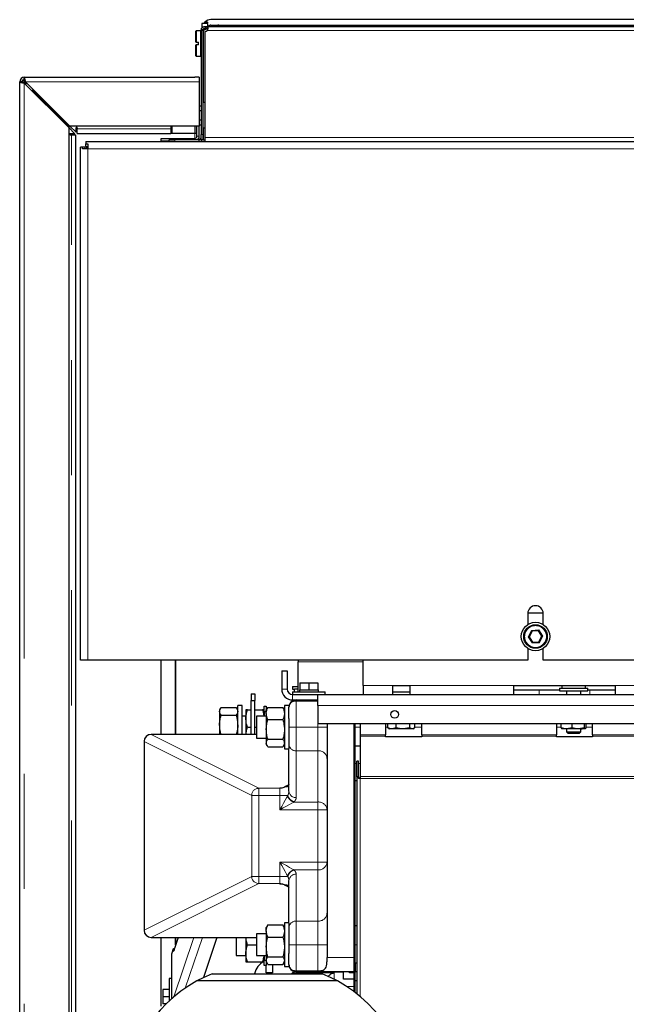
# Model space of a CAD drawing. Header units: millimetres. Extents: x 37 to 252, y 66 to 151.
# Tile 29 of 68: x 102 to 109, y 87 to 97. Entities that reach past the tile are written whole.
import ezdxf

# ---------------------------------------------------------------- set-up
doc = ezdxf.new("R2010")
doc.units = ezdxf.units.MM
doc.linetypes.add('PHANTOM', pattern=[12.7, 6.35, -1.27, 1.27, -1.27, 1.27, -1.27])

msp = doc.modelspace()

# ---------------------------------------------------------------- linework, layer by layer
at = {"color": 7, "linetype": 'Continuous', "lineweight": 25}
for p, q in [((104.003, 97.438), (104.016, 97.453)), ((104.016, 97.444), (104.016, 97.453)), ((104.044, 97.453), (104.016, 97.453)), ((104.044, 97.453), (104.044, 97.444)), ((114.044, 97.479), (104.084, 97.479)), ((103.919, 97.355), (103.915, 97.351)), ((103.915, 97.23), (103.915, 97.351)), ((103.971, 97.355), (103.919, 97.355)), ((103.919, 97.355), (103.919, 97.23)), ((103.974, 97.352), (103.971, 97.355)), ((103.971, 97.075), (103.971, 97.355)), ((103.974, 97.359), (103.974, 96.213)), ((103.995, 97.368), (103.977, 97.375)), ((104.044, 97.438), (103.984, 97.438)), ((103.984, 97.438), (103.984, 97.389)), ((104.032, 97.384), (103.994, 97.364)), ((104.001, 97.361), (103.994, 97.361)), ((103.994, 97.359), (103.994, 96.213)), ((104.045, 97.383), (104.001, 97.361)), ((104.016, 97.444), (104.012, 97.438)), ((104.044, 97.444), (104.016, 97.444)), ((104.019, 97.404), (104.041, 97.404)), ((104.019, 97.384), (104.041, 97.384)), ((104.019, 96.178), (104.019, 97.348)), ((104.041, 97.404), (114.086, 97.404)), ((104.041, 97.384), (104.041, 97.404)), ((104.044, 97.438), (104.044, 97.444)), ((104.044, 97.438), (104.044, 97.411)), ((104.055, 97.404), (104.055, 97.404)), ((104.075, 97.404), (104.055, 97.404)), ((104.075, 97.404), (104.075, 97.404)), ((104.084, 97.419), (114.044, 97.419)), ((103.919, 97.23), (103.915, 97.23)), ((103.919, 97.23), (103.945, 97.23)), ((103.945, 97.2), (103.945, 97.23)), ((103.915, 97.079), (103.915, 97.2)), ((103.915, 97.2), (103.919, 97.2)), ((103.945, 97.2), (103.919, 97.2)), ((103.919, 97.2), (103.919, 97.075)), ((103.915, 97.079), (103.919, 97.075)), ((103.919, 97.075), (103.971, 97.075)), ((103.971, 97.075), (103.974, 97.078)), ((102.024, 96.818), (102.024, 96.843)), ((102.024, 96.843), (103.904, 96.843)), ((102.024, 96.811), (102.027, 96.811)), ((103.954, 96.843), (103.904, 96.843)), ((103.954, 96.843), (103.954, 96.793)), ((101.974, 69.593), (101.974, 96.793)), ((101.999, 96.793), (101.974, 96.793)), ((102.024, 96.786), (102.042, 96.768)), ((102.024, 96.779), (102.514, 96.289)), ((102.049, 96.775), (102.031, 96.793)), ((102.528, 96.303), (102.038, 96.793)), ((102.113, 96.697), (102.514, 96.296)), ((102.521, 96.303), (102.12, 96.704)), ((103.954, 96.793), (103.954, 96.303)), ((103.954, 96.528), (103.974, 96.528)), ((103.954, 96.476), (103.974, 96.476)), ((104.019, 96.564), (103.994, 96.564)), ((103.954, 96.372), (103.974, 96.372)), ((102.514, 96.296), (102.514, 96.289)), ((102.514, 96.289), (102.514, 69.593)), ((102.514, 96.289), (102.581, 96.221)), ((102.528, 96.303), (102.521, 96.303)), ((103.954, 96.303), (102.528, 96.303)), ((102.528, 96.303), (102.595, 96.236)), ((102.595, 96.236), (102.595, 96.286)), ((102.608, 96.286), (102.608, 96.273)), ((102.608, 96.223), (102.608, 96.273)), ((103.641, 96.303), (103.641, 96.223)), ((103.919, 96.303), (103.919, 96.223)), ((103.929, 96.193), (103.929, 96.303)), ((103.954, 96.32), (103.974, 96.32)), ((103.954, 96.193), (103.954, 96.303)), ((103.994, 96.284), (104.019, 96.284)), ((102.581, 96.221), (102.531, 96.221)), ((102.531, 96.209), (102.544, 96.209)), ((102.544, 96.209), (102.594, 96.209)), ((102.594, 69.961), (102.594, 96.209)), ((102.608, 96.223), (103.641, 96.223)), ((103.534, 96.143), (103.534, 96.168)), ((103.534, 96.168), (103.904, 96.168)), ((103.534, 96.143), (103.624, 96.143)), ((103.624, 96.133), (103.624, 96.153)), ((103.624, 96.153), (103.684, 96.153)), ((103.655, 96.223), (103.641, 96.223)), ((103.905, 96.223), (103.655, 96.223)), ((103.949, 96.153), (103.684, 96.153)), ((103.919, 96.223), (103.905, 96.223)), ((103.929, 96.223), (103.919, 96.223)), ((103.954, 96.157), (103.939, 96.157)), ((103.954, 96.157), (103.954, 96.193)), ((103.954, 96.157), (103.954, 96.154)), ((103.974, 96.153), (103.974, 96.213)), ((103.994, 96.153), (103.974, 96.153)), ((103.994, 96.213), (103.994, 96.153)), ((103.994, 96.153), (104.001, 96.153)), ((104.001, 96.153), (104.019, 96.153)), ((104.019, 96.133), (104.019, 96.178)), ((102.644, 90.413), (102.644, 96.073)), ((102.667, 96.073), (102.644, 96.073)), ((102.667, 96.053), (102.667, 96.073)), ((102.695, 96.073), (102.667, 96.073)), ((102.724, 96.053), (102.667, 96.053)), ((102.695, 96.053), (102.695, 96.073)), ((102.704, 96.133), (102.704, 96.11)), ((102.704, 96.133), (114.179, 96.133)), ((102.704, 96.11), (102.724, 96.11)), ((102.704, 96.081), (102.704, 96.11)), ((102.704, 96.081), (102.724, 96.081)), ((102.714, 96.053), (102.714, 96.081)), ((102.724, 96.11), (102.724, 96.053)), ((103.534, 96.136), (103.624, 96.136)), ((103.534, 96.133), (103.534, 96.136)), ((104.019, 96.133), (114.109, 96.133)), ((104.03, 96.133), (104.031, 96.133)), ((104.084, 96.133), (104.084, 96.133)), ((107.579, 90.933), (107.749, 90.933)), ((107.579, 90.928), (107.579, 90.805)), ((107.749, 90.805), (107.749, 90.928)), ((107.627, 90.732), (107.594, 90.67)), ((107.696, 90.734), (107.627, 90.732)), ((107.733, 90.676), (107.696, 90.734)), ((107.594, 90.67), (107.631, 90.612)), ((107.631, 90.612), (107.701, 90.614)), ((107.701, 90.614), (107.733, 90.676)), ((107.733, 90.676), (107.744, 90.676)), ((107.579, 90.541), (107.579, 90.413)), ((107.749, 90.413), (107.749, 90.541)), ((102.724, 90.413), (102.644, 90.413)), ((107.579, 90.413), (102.724, 90.413)), ((103.534, 89.593), (103.534, 90.413)), ((103.691, 90.413), (103.691, 89.593)), ((103.694, 89.593), (103.694, 90.413)), ((105.044, 90.413), (105.044, 90.393)), ((105.044, 90.063), (105.044, 90.393)), ((105.764, 90.133), (105.764, 90.413)), ((115.579, 90.413), (107.749, 90.413)), ((104.864, 90.293), (104.924, 90.293)), ((104.864, 90.293), (104.864, 90.093)), ((104.924, 90.293), (104.924, 90.093)), ((104.984, 90.123), (104.984, 90.093)), ((104.984, 90.123), (105.044, 90.123)), ((104.984, 90.093), (105.004, 90.093)), ((104.984, 90.063), (104.984, 90.033)), ((104.984, 90.063), (105.344, 90.063)), ((105.044, 90.093), (105.004, 90.093)), ((105.004, 90.063), (105.004, 90.093)), ((105.059, 90.083), (105.059, 90.063)), ((105.059, 90.083), (105.064, 90.083)), ((105.064, 90.163), (105.064, 90.083)), ((105.064, 90.163), (105.164, 90.163)), ((105.064, 90.083), (105.086, 90.083)), ((105.086, 90.083), (105.141, 90.083)), ((105.141, 90.083), (105.164, 90.083)), ((105.164, 90.163), (105.164, 90.083)), ((105.164, 90.163), (105.264, 90.163)), ((105.164, 90.083), (105.186, 90.083)), ((105.186, 90.083), (105.241, 90.083)), ((105.241, 90.083), (105.264, 90.083)), ((105.264, 90.163), (105.264, 90.083)), ((105.264, 90.083), (105.269, 90.083)), ((105.269, 90.063), (105.269, 90.083)), ((105.344, 90.033), (105.344, 90.063)), ((105.764, 90.133), (105.764, 90.033)), ((106.089, 90.033), (106.089, 90.133)), ((106.089, 90.133), (106.279, 90.133)), ((106.089, 90.063), (106.21, 90.063)), ((106.21, 90.063), (106.279, 90.063)), ((106.279, 90.133), (106.279, 90.033)), ((107.424, 90.133), (108.544, 90.133)), ((107.424, 90.033), (107.424, 90.133)), ((107.424, 90.083), (107.704, 90.083)), ((107.704, 90.083), (107.927, 90.083)), ((107.927, 90.103), (107.927, 90.073)), ((107.927, 90.103), (108.177, 90.103)), ((107.927, 90.073), (108.177, 90.073)), ((107.954, 90.133), (107.954, 90.103)), ((108.004, 90.073), (108.004, 90.033)), ((108.164, 90.033), (108.164, 90.073)), ((108.177, 90.103), (108.241, 90.103)), ((108.177, 90.073), (108.241, 90.073)), ((108.214, 90.103), (108.214, 90.133)), ((108.241, 90.073), (108.241, 90.103)), ((108.241, 90.083), (108.264, 90.083)), ((108.264, 90.083), (108.544, 90.083)), ((108.544, 90.133), (108.544, 90.033)), ((104.527, 90.042), (104.567, 90.042)), ((104.527, 90.042), (104.527, 89.967)), ((104.527, 89.967), (104.567, 89.967)), ((104.527, 89.593), (104.527, 89.967)), ((104.567, 90.042), (104.567, 89.967)), ((104.567, 89.593), (104.567, 89.967)), ((104.984, 90.033), (105.264, 90.033)), ((104.984, 89.973), (105.264, 89.973)), ((105.264, 89.961), (105.024, 89.961)), ((105.264, 89.913), (105.264, 90.033)), ((105.264, 90.033), (125.649, 90.033)), ((104.189, 89.88), (104.179, 89.863)), ((104.179, 89.863), (104.179, 89.847)), ((104.179, 89.847), (104.179, 89.695)), ((104.196, 89.891), (104.362, 89.891)), ((104.379, 89.863), (104.369, 89.88)), ((104.429, 89.913), (104.379, 89.913)), ((104.379, 89.593), (104.379, 89.913)), ((104.429, 89.593), (104.429, 89.913)), ((104.469, 89.863), (104.469, 89.768)), ((104.486, 89.863), (104.527, 89.863)), ((104.567, 89.863), (104.652, 89.863)), ((104.669, 89.903), (104.694, 89.903)), ((104.669, 89.843), (104.669, 89.903)), ((104.669, 89.843), (104.669, 89.793)), ((104.694, 89.843), (104.669, 89.843)), ((104.694, 89.903), (104.694, 89.863)), ((104.703, 89.879), (104.694, 89.863)), ((104.694, 89.824), (104.694, 89.863)), ((104.711, 89.891), (104.877, 89.891)), ((104.894, 89.863), (104.885, 89.879)), ((104.944, 89.913), (104.894, 89.913)), ((104.894, 89.913), (104.894, 89.451)), ((104.944, 89.913), (104.944, 89.893)), ((104.944, 89.769), (104.944, 89.893)), ((105.264, 89.913), (105.264, 89.713)), ((104.196, 89.804), (104.362, 89.804)), ((104.469, 89.793), (104.429, 89.793)), ((104.469, 89.768), (104.469, 89.593)), ((104.694, 89.793), (104.586, 89.793)), ((104.586, 89.793), (104.586, 89.558)), ((104.694, 89.824), (104.694, 89.648)), ((104.711, 89.757), (104.877, 89.757)), ((104.944, 89.769), (104.944, 89.451)), ((104.179, 89.695), (104.179, 89.593)), ((104.486, 89.673), (104.527, 89.673)), ((104.567, 89.673), (104.586, 89.673)), ((104.694, 89.648), (104.694, 89.497)), ((105.264, 89.713), (125.271, 89.713)), ((105.364, 89.713), (105.364, 89.673)), ((105.364, 89.673), (105.364, 87.273)), ((105.664, 86.973), (105.664, 89.713)), ((105.674, 86.973), (105.674, 89.713)), ((105.73, 89.713), (105.73, 89.588)), ((106.01, 89.713), (106.01, 89.588)), ((106.035, 89.666), (106.035, 89.713)), ((106.035, 89.666), (106.044, 89.662)), ((106.044, 89.66), (106.054, 89.655)), ((106.082, 89.655), (106.054, 89.655)), ((106.128, 89.666), (106.082, 89.655)), ((106.203, 89.655), (106.082, 89.655)), ((106.128, 89.666), (106.128, 89.713)), ((106.277, 89.666), (106.203, 89.655)), ((106.305, 89.655), (106.203, 89.655)), ((106.277, 89.666), (106.277, 89.713)), ((106.314, 89.655), (106.305, 89.655)), ((106.314, 89.655), (106.324, 89.66)), ((106.332, 89.666), (106.332, 89.713)), ((106.41, 89.588), (106.41, 89.713)), ((107.894, 89.713), (107.894, 89.588)), ((107.947, 89.666), (107.947, 89.713)), ((107.953, 89.655), (107.954, 89.655)), ((108.008, 89.655), (107.954, 89.655)), ((108.004, 89.655), (108.004, 89.623)), ((108.068, 89.666), (108.008, 89.655)), ((108.137, 89.655), (108.008, 89.655)), ((108.068, 89.666), (108.068, 89.713)), ((108.205, 89.666), (108.137, 89.655)), ((108.213, 89.655), (108.137, 89.655)), ((108.164, 89.623), (108.164, 89.655)), ((108.205, 89.666), (108.205, 89.713)), ((108.214, 89.655), (108.214, 89.655)), ((108.221, 89.666), (108.221, 89.713)), ((108.294, 89.588), (108.294, 89.713)), ((104.586, 89.593), (103.425, 89.593)), ((104.586, 89.558), (104.586, 89.553)), ((104.586, 89.553), (104.694, 89.553)), ((104.711, 89.539), (104.877, 89.539)), ((105.73, 89.588), (105.73, 89.574)), ((105.73, 89.574), (105.73, 89.13)), ((106.01, 89.574), (106.01, 89.588)), ((106.01, 89.568), (106.01, 89.574)), ((106.41, 89.568), (106.01, 89.568)), ((106.41, 89.588), (106.41, 89.574)), ((106.41, 89.574), (106.41, 89.568)), ((107.894, 89.574), (107.894, 89.588)), ((107.894, 89.568), (107.894, 89.574)), ((108.294, 89.568), (107.894, 89.568)), ((108.004, 89.623), (108.024, 89.603)), ((108.004, 89.623), (108.164, 89.623)), ((108.144, 89.603), (108.024, 89.603)), ((108.144, 89.603), (108.164, 89.623)), ((108.294, 89.588), (108.294, 89.574)), ((108.294, 89.574), (108.294, 89.568)), ((103.345, 89.513), (103.345, 87.433)), ((104.694, 89.497), (104.694, 89.483)), ((104.694, 89.483), (104.703, 89.467)), ((104.711, 89.456), (104.877, 89.456)), ((104.885, 89.467), (104.894, 89.483)), ((104.894, 89.451), (104.894, 89.433)), ((104.894, 89.433), (104.944, 89.433)), ((104.944, 89.451), (104.944, 89.435)), ((104.944, 88.965), (104.944, 89.435)), ((105.674, 89.467), (105.73, 89.467)), ((105.71, 89.296), (105.694, 89.296)), ((105.694, 89.125), (105.694, 89.296)), ((105.71, 89.125), (105.71, 89.296)), ((105.674, 89.083), (105.694, 89.083)), ((105.71, 89.125), (105.694, 89.125)), ((105.694, 89.125), (105.694, 86.73)), ((105.73, 89.13), (105.73, 89.105)), ((104.944, 87.512), (104.944, 87.981)), ((104.703, 87.479), (104.694, 87.463)), ((104.694, 87.424), (104.694, 87.463)), ((104.711, 87.491), (104.877, 87.491)), ((104.894, 87.463), (104.885, 87.479)), ((104.944, 87.513), (104.894, 87.513)), ((104.894, 87.513), (104.894, 87.051)), ((104.944, 87.512), (104.944, 87.177)), ((105.674, 87.483), (105.694, 87.483)), ((103.425, 87.353), (104.586, 87.353)), ((103.534, 86.593), (103.534, 87.353)), ((103.721, 87.353), (103.68, 87.232)), ((103.691, 87.353), (103.691, 87.262)), ((103.694, 87.271), (103.694, 87.353)), ((104.15, 87.353), (104, 86.91)), ((104.361, 87.353), (104.361, 87.153)), ((104.469, 87.353), (104.469, 87.178)), ((104.694, 87.393), (104.586, 87.393)), ((104.586, 87.393), (104.586, 87.29)), ((104.694, 87.424), (104.694, 87.248)), ((104.711, 87.357), (104.877, 87.357)), ((104.486, 87.273), (104.586, 87.273)), ((104.586, 87.29), (104.586, 87.153)), ((104.694, 87.248), (104.694, 87.097)), ((105.364, 87.273), (105.364, 87.133)), ((103.651, 87.173), (103.671, 87.232)), ((103.651, 86.678), (103.651, 87.171)), ((103.671, 87.232), (103.68, 87.232)), ((104.361, 87.153), (104.469, 87.153)), ((104.469, 87.178), (104.469, 87.083)), ((104.586, 87.153), (104.694, 87.153)), ((104.669, 87.153), (104.669, 87.103)), ((104.711, 87.139), (104.877, 87.139)), ((104.944, 87.053), (104.944, 87.177)), ((104.486, 87.083), (104.652, 87.083)), ((104.669, 87.103), (104.694, 87.103)), ((104.669, 87.043), (104.669, 87.103)), ((104.694, 87.043), (104.669, 87.043)), ((104.691, 86.962), (104.691, 87.043)), ((104.694, 87.097), (104.694, 87.083)), ((104.694, 87.083), (104.703, 87.067)), ((104.694, 87.083), (104.694, 87.043)), ((104.694, 87.072), (104.7, 87.072)), ((104.711, 87.056), (104.877, 87.056)), ((104.761, 87.056), (104.761, 86.962)), ((104.885, 87.067), (104.894, 87.083)), ((104.894, 87.051), (104.894, 87.033)), ((104.894, 87.033), (104.944, 87.033)), ((104.944, 87.053), (104.944, 87.051)), ((104.944, 87.051), (104.944, 87.033)), ((105.674, 87.073), (105.694, 87.073)), ((105.674, 87.073), (105.674, 86.973)), ((104.096, 86.953), (105.312, 86.953)), ((104.761, 86.962), (104.691, 86.962)), ((105.024, 86.985), (105.264, 86.985)), ((105.024, 86.973), (105.544, 86.973)), ((105.664, 86.973), (105.024, 86.973)), ((105.444, 86.961), (105.024, 86.961)), ((105.544, 86.893), (105.544, 86.973)), ((105.611, 86.962), (105.611, 86.973)), ((105.664, 86.962), (105.611, 86.962)), ((105.664, 86.973), (105.674, 86.973)), ((105.664, 86.753), (105.664, 86.973)), ((105.694, 86.973), (105.674, 86.973)), ((105.674, 86.873), (105.674, 86.973)), ((105.674, 86.745), (105.674, 86.973)), ((103.651, 86.899), (103.621, 86.899)), ((103.621, 86.899), (103.621, 86.649)), ((105.478, 86.873), (103.929, 86.873)), ((105.664, 86.893), (105.544, 86.893)), ((105.694, 86.873), (105.674, 86.873)), ((103.551, 86.779), (103.551, 86.699)), ((103.621, 86.779), (103.551, 86.779)), ((103.621, 86.699), (103.551, 86.699)), ((103.551, 86.699), (103.551, 86.619)), ((103.587, 86.619), (103.551, 86.619))]:
    msp.add_line(p, q, dxfattribs=at)
at = {"color": 8, "linetype": 'PHANTOM', "lineweight": 18}
for p, q in [((103.974, 97.359), (103.994, 97.359)), ((104.001, 97.361), (104.001, 96.564)), ((104.019, 97.404), (104.019, 97.384)), ((104.041, 97.359), (114.086, 97.359)), ((102.024, 96.786), (102.024, 96.811)), ((102.024, 96.779), (102.024, 96.786)), ((102.024, 96.779), (102.024, 69.593)), ((102.038, 96.793), (102.031, 96.793)), ((102.038, 96.793), (103.954, 96.793)), ((102.608, 96.273), (103.641, 96.273)), ((103.655, 96.303), (103.655, 96.223)), ((103.905, 96.303), (103.905, 96.223)), ((104.001, 96.284), (104.001, 96.153)), ((102.544, 69.593), (102.544, 96.209)), ((103.684, 96.153), (103.684, 96.133)), ((103.904, 96.223), (103.904, 96.168)), ((103.904, 96.168), (103.904, 96.153)), ((103.929, 96.193), (103.954, 96.193)), ((103.949, 96.153), (103.949, 96.133)), ((103.974, 96.213), (103.994, 96.213)), ((104.019, 96.178), (114.109, 96.178)), ((102.724, 90.413), (102.724, 96.053)), ((102.724, 96.053), (128.604, 96.053)), ((104.03, 96.133), (104.03, 96.133)), ((104.184, 96.133), (104.184, 96.133)), ((107.583, 90.67), (107.621, 90.741)), ((107.621, 90.741), (107.701, 90.745)), ((107.701, 90.745), (107.744, 90.676)), ((107.626, 90.602), (107.583, 90.67)), ((107.707, 90.605), (107.626, 90.602)), ((107.744, 90.676), (107.707, 90.605)), ((105.044, 90.393), (105.764, 90.393)), ((104.864, 90.093), (104.924, 90.093)), ((105.764, 90.133), (106.089, 90.133)), ((106.279, 90.133), (107.424, 90.133)), ((107.704, 90.083), (107.704, 90.033)), ((108.264, 90.083), (108.264, 90.033)), ((108.544, 90.133), (110.504, 90.133)), ((104.984, 89.973), (104.984, 90.033)), ((105.024, 89.973), (105.024, 89.961)), ((105.024, 89.961), (105.024, 89.673)), ((105.264, 89.913), (125.482, 89.913)), ((105.024, 89.673), (104.944, 89.673)), ((105.024, 89.673), (105.024, 89.413)), ((105.024, 89.673), (105.264, 89.673)), ((105.264, 89.673), (105.264, 89.713)), ((105.264, 89.413), (105.264, 89.673)), ((105.364, 89.673), (105.264, 89.673)), ((105.674, 89.673), (105.73, 89.673)), ((106.01, 89.673), (106.035, 89.673)), ((106.332, 89.673), (106.41, 89.673)), ((107.894, 89.673), (107.947, 89.673)), ((108.221, 89.673), (108.294, 89.673)), ((103.425, 89.592), (103.425, 89.593)), ((103.425, 89.592), (104.612, 88.999)), ((104.586, 89.592), (103.425, 89.592)), ((105.73, 89.588), (106.01, 89.588)), ((106.01, 89.574), (105.73, 89.574)), ((106.41, 89.588), (107.894, 89.588)), ((107.894, 89.574), (106.41, 89.574)), ((108.294, 89.588), (113.174, 89.588)), ((113.174, 89.574), (108.294, 89.574)), ((103.345, 89.513), (103.346, 89.513)), ((104.533, 88.919), (103.346, 89.513)), ((103.346, 89.513), (103.346, 87.433)), ((105.024, 89.413), (105.264, 89.413)), ((105.024, 89.413), (105.024, 88.896)), ((105.264, 88.847), (105.264, 89.413)), ((105.674, 89.273), (105.694, 89.273)), ((105.71, 89.273), (105.73, 89.273)), ((105.73, 89.13), (124.914, 89.13)), ((105.73, 89.105), (105.73, 86.701)), ((105.73, 89.105), (124.905, 89.105)), ((104.612, 88.919), (104.612, 88.999)), ((104.612, 88.999), (104.844, 88.999)), ((104.844, 88.999), (104.844, 89.005)), ((104.844, 89.005), (104.869, 89.005)), ((104.844, 88.919), (104.844, 88.999)), ((104.902, 89.013), (104.893, 89.012)), ((104.533, 88.027), (104.533, 88.919)), ((104.612, 88.919), (104.533, 88.919)), ((104.612, 88.919), (104.612, 88.027)), ((104.844, 88.919), (104.612, 88.919)), ((104.932, 88.919), (104.844, 88.919)), ((104.844, 88.761), (104.844, 88.919)), ((105.264, 88.761), (104.844, 88.761)), ((105, 88.847), (105.264, 88.847)), ((105.264, 88.847), (105.264, 88.761)), ((105.264, 88.185), (105.264, 88.761)), ((105.364, 88.761), (105.264, 88.761)), ((104.844, 88.027), (104.844, 88.185)), ((104.844, 88.185), (105.264, 88.185)), ((105.264, 88.099), (105.264, 88.185)), ((105.364, 88.185), (105.264, 88.185)), ((103.346, 87.433), (104.533, 88.027)), ((104.533, 88.027), (104.612, 88.027)), ((104.612, 88.027), (104.844, 88.027)), ((104.612, 87.947), (104.612, 88.027)), ((104.844, 87.947), (104.844, 88.027)), ((104.844, 88.027), (104.932, 88.027)), ((105.264, 88.099), (105, 88.099)), ((105.024, 88.05), (105.024, 87.533)), ((105.264, 87.533), (105.264, 88.099)), ((104.612, 87.947), (103.425, 87.354)), ((104.844, 87.947), (104.612, 87.947)), ((104.844, 87.941), (104.844, 87.947)), ((104.869, 87.941), (104.844, 87.941)), ((104.893, 87.934), (104.902, 87.933)), ((105.024, 87.533), (105.024, 87.273)), ((105.024, 87.533), (105.264, 87.533)), ((105.264, 87.273), (105.264, 87.533)), ((103.346, 87.433), (103.345, 87.433)), ((103.425, 87.354), (104.586, 87.354)), ((103.425, 87.353), (103.425, 87.354)), ((103.896, 87.353), (103.675, 86.699)), ((103.675, 87.206), (103.725, 87.353)), ((103.99, 87.353), (103.8, 86.794)), ((104.944, 87.273), (105.024, 87.273)), ((105.024, 87.273), (105.264, 87.273)), ((105.024, 87.273), (105.024, 86.985)), ((105.264, 87.273), (105.364, 87.273)), ((105.264, 86.985), (105.264, 87.273)), ((105.674, 87.273), (105.694, 87.273)), ((103.651, 86.678), (103.651, 87.173)), ((105.364, 87.133), (105.664, 87.133)), ((105.024, 86.985), (105.024, 86.973)), ((105.024, 86.973), (105.024, 86.961)), ((105.024, 86.961), (105.024, 86.953)), ((105.444, 86.961), (105.444, 86.892)), ((105.664, 86.813), (105.578, 86.813))]:
    msp.add_line(p, q, dxfattribs=at)
at = {"color": 7, "linetype": 'Continuous', "lineweight": 25, "flags": 128}
for points in [[(102.053, 96.778), (102.046, 96.771), (102.039, 96.764)], [(102.124, 96.707), (102.116, 96.7), (102.11, 96.693)], [(107.621, 90.741), (107.622, 90.74), (107.623, 90.738), (107.624, 90.737), (107.625, 90.735), (107.625, 90.734), (107.626, 90.733), (107.626, 90.732), (107.627, 90.732), (107.627, 90.732)], [(107.701, 90.745), (107.7, 90.743), (107.7, 90.741), (107.699, 90.739), (107.698, 90.738), (107.697, 90.737), (107.697, 90.736), (107.696, 90.735), (107.696, 90.734), (107.696, 90.734)], [(107.631, 90.612), (107.631, 90.612), (107.631, 90.611), (107.631, 90.61), (107.63, 90.609), (107.629, 90.607), (107.628, 90.605), (107.627, 90.603), (107.626, 90.602)], [(107.701, 90.614), (107.701, 90.614), (107.701, 90.614), (107.702, 90.613), (107.702, 90.612), (107.703, 90.61), (107.704, 90.608), (107.706, 90.607), (107.707, 90.605)], [(104.896, 87.932), (104.896, 87.932), (104.893, 87.934)], [(103.671, 87.232), (103.671, 87.223), (103.671, 87.214), (103.672, 87.208), (103.672, 87.203), (103.673, 87.2), (103.674, 87.2), (103.674, 87.201), (103.675, 87.206)], [(104.096, 86.953), (103.997, 86.909), (103.929, 86.873)], [(105.478, 86.873), (105.41, 86.909), (105.312, 86.953)], [(103.675, 86.699), (103.674, 86.699), (103.674, 86.698)]]:
    msp.add_lwpolyline(points, dxfattribs=at)
at = {"color": 8, "linetype": 'PHANTOM', "lineweight": 18, "flags": 128}
for points in [[(104.844, 88.761), (104.865, 88.798), (104.884, 88.834), (104.902, 88.867), (104.918, 88.895), (104.93, 88.917)], [(105, 88.847), (104.977, 88.835), (104.95, 88.82), (104.917, 88.801), (104.881, 88.782), (104.844, 88.761)], [(104.93, 88.029), (104.918, 88.051), (104.902, 88.079), (104.884, 88.112), (104.865, 88.148), (104.844, 88.185)], [(104.844, 88.185), (104.881, 88.164), (104.917, 88.145), (104.95, 88.126), (104.977, 88.111), (105, 88.099)]]:
    msp.add_lwpolyline(points, dxfattribs=at)
at = {"color": 7, "linetype": 'Continuous', "lineweight": 25}
for centre, radius in [((107.664, 90.673), 0.157), ((107.664, 90.673), 0.13), ((106.11, 89.813), 0.042)]:
    msp.add_circle(centre, radius, dxfattribs=at)
at = {"color": 8, "linetype": 'PHANTOM', "lineweight": 18}
msp.add_circle((107.664, 90.673), 0.12, dxfattribs=at)
at = {"color": 7, "linetype": 'Continuous', "lineweight": 25}
for centre, radius, start, end in [((104.019, 97.359), 0.045, 158.835, 180), ((104.019, 97.359), 0.025, 158.835, 180), ((104.019, 97.378), 0.03, 270, 319.1184), ((104.169, 97.379), 0.04, 89.9975, 141.148), ((102.024, 96.793), 0.05, 90, 180), ((102.024, 96.793), 0.025, 90, 180), ((102.602, 96.286), 0.00625, 0, 180), ((102.531, 96.215), 0.00625, 90, 270), ((103.904, 96.193), 0.025, 270, 0), ((103.904, 96.193), 0.05, 306.8699, 0), ((103.949, 96.178), 0.025, 270, 0), ((103.949, 96.178), 0.045, 270, 326.251), ((107.664, 90.928), 0.085, 0, 180), ((107.233, 99.731), 9.068, 272.2118, 272.2848), ((104.984, 90.093), 0.12, 180, 270), ((104.984, 90.093), 0.06, 180, 270), ((105.024, 89.893), 0.08, 90, 152.3215), ((105.024, 89.893), 0.08, 165.5225, 180), ((103.425, 89.513), 0.08, 90, 180), ((103.425, 87.433), 0.08, 180, 270), ((103.655, 87.171), 0.00379, 161.0158, 179.8422), ((104.758, 86.907), 0.2, 116.4233, 166.7081), ((105.024, 87.053), 0.08, 180, 194.4775), ((105.024, 87.053), 0.08, 207.6785, 270), ((105.024, 86.893), 0.08, 90, 131.4096), ((104.704, 85.473), 1.6, 118.955, 237.6125), ((104.704, 85.473), 1.6, 302.3875, 61.045)]:
    msp.add_arc(centre, radius, start, end, dxfattribs=at)
at = {"color": 8, "linetype": 'PHANTOM', "lineweight": 18}
for centre, radius, start, end in [((103.426, 89.512), 0.0806, 91.1388, 179.4155), ((105.019, 89.488), 0.0752, 184.401, 273.8123), ((105.27, 89.319), 0.094, 4.4008, 93.812), ((104.613, 88.918), 0.0806, 91.1405, 179.4138), ((104.921, 89), 0.0231, 116.7587, 146.5007), ((105.025, 88.942), 0.0983, 195.1099, 254.8901), ((105.026, 88.944), 0.0971, 194.8964, 256.0015), ((105.019, 88.971), 0.0752, 184.4028, 273.8105), ((105.27, 88.754), 0.094, 4.4014, 93.8114), ((105.27, 88.192), 0.094, 266.1886, 355.5986), ((104.613, 88.028), 0.0806, 180.5862, 268.8595), ((105.025, 88.004), 0.0983, 105.1099, 164.8901), ((105.026, 88.002), 0.0971, 103.9985, 165.1036), ((105.019, 87.975), 0.0752, 86.1895, 175.5972), ((104.921, 87.946), 0.0232, 213.5103, 243.1479), ((105.27, 87.627), 0.094, 266.188, 355.5992), ((105.019, 87.458), 0.0752, 86.1877, 175.599), ((103.426, 87.434), 0.0806, 180.5845, 268.8612)]:
    msp.add_arc(centre, radius, start, end, dxfattribs=at)
at = {"color": 7, "linetype": 'Continuous', "lineweight": 25}
for centre, major_axis, ratio, start_param, end_param in [((104.084, 97.379), (0.0851, -0.0526), 0.999234, 2.124645, 2.862238), ((104.084, 97.379), (0.034, -0.021), 0.999234, 2.124645, 3.016912), ((104.844, 89.105), (-0.0738, 0.0768), 0.878715, 2.311275, 2.82503), ((104.844, 89.105), (0.16, -0.013), 0.620388, 4.763352, 4.844147), ((104.844, 87.841), (0.0738, 0.0768), 0.878715, 0.316562, 0.830317), ((104.844, 87.841), (0.16, 0.013), 0.620388, 1.439038, 1.519834)]:
    msp.add_ellipse(centre, major_axis=major_axis, ratio=ratio, start_param=start_param, end_param=end_param, dxfattribs=at)
at = {"color": 8, "linetype": 'PHANTOM', "lineweight": 18}
for centre, major_axis, ratio, start_param, end_param in [((104.844, 88.969), (0, 0.104), 0.96225, 4.18879, 4.216842), ((104.844, 88.899), (0.18, 0), 0.57735, 5.759587, 5.787638), ((104.844, 87.977), (0, 0.104), 0.96225, 5.207936, 5.235988), ((104.844, 88.047), (0.18, 0), 0.57735, 0.495547, 0.523599)]:
    msp.add_ellipse(centre, major_axis=major_axis, ratio=ratio, start_param=start_param, end_param=end_param, dxfattribs=at)
at = {"color": 7, "linetype": 'Continuous', "lineweight": 25}
for points, knots in [([(103.977, 97.375), (103.977, 97.375), (103.977, 97.376), (103.978, 97.379), (103.981, 97.383), (103.985, 97.389), (103.991, 97.394), (103.999, 97.399), (104.008, 97.403), (104.015, 97.404), (104.019, 97.404)], [0, 0, 0, 0, 0.088501, 0.183973, 0.291069, 0.411872, 0.545603, 0.690493, 0.841944, 1, 1, 1, 1]), ([(104.001, 97.361), (104, 97.36), (103.998, 97.359), (103.996, 97.357), (103.994, 97.355), (103.994, 97.354), (103.994, 97.354)], [0, 0, 0, 0, 0.249999, 0.500014, 0.750018, 1, 1, 1, 1]), ([(103.995, 97.368), (103.996, 97.368), (103.996, 97.369), (103.998, 97.372), (104, 97.375), (104.003, 97.379), (104.007, 97.381), (104.013, 97.383), (104.017, 97.384), (104.019, 97.384)], [0, 0, 0, 0, 0.249252, 0.374518, 0.49972, 0.624864, 0.749969, 0.873993, 1, 1, 1, 1]), ([(104.041, 97.404), (104.043, 97.404), (104.045, 97.403), (104.047, 97.401), (104.048, 97.397), (104.049, 97.391), (104.048, 97.383), (104.047, 97.375), (104.045, 97.367), (104.043, 97.361), (104.041, 97.359)], [0, 0, 0, 0, 0.1153744, 0.2389841, 0.3681981, 0.5000088, 0.6318776, 0.7608858, 0.8832247, 1, 1, 1, 1]), ([(104.041, 97.384), (104.042, 97.384), (104.045, 97.384), (104.047, 97.383), (104.048, 97.381), (104.048, 97.381)], [0, 0, 0, 0, 0.371968, 0.745073, 1, 1, 1, 1]), ([(102.024, 96.811), (102.021, 96.81), (102.014, 96.807), (102.006, 96.802), (102.001, 96.798), (101.999, 96.795), (101.999, 96.793), (101.999, 96.793)], [0, 0, 0, 0, 0.236257, 0.472584, 0.70877, 0.944993, 1, 1, 1, 1]), ([(102.024, 96.811), (102.018, 96.81), (102.01, 96.808), (102.004, 96.806), (102.003, 96.806)], [0, 0, 0, 0, 0.796077, 1, 1, 1, 1]), ([(102.038, 96.793), (102.037, 96.799), (102.035, 96.81), (102.032, 96.825), (102.029, 96.837), (102.026, 96.842), (102.024, 96.843), (102.024, 96.843)], [0, 0, 0, 0, 0.218169, 0.436349, 0.654506, 0.872652, 1, 1, 1, 1]), ([(102.038, 96.793), (102.037, 96.796), (102.035, 96.802), (102.031, 96.81), (102.028, 96.816), (102.026, 96.818), (102.024, 96.818), (102.024, 96.818)], [0, 0, 0, 0, 0.228439, 0.456738, 0.68508, 0.91335, 1, 1, 1, 1]), ([(102.031, 96.793), (102.03, 96.796), (102.029, 96.803), (102.027, 96.811), (102.025, 96.817), (102.024, 96.818), (102.024, 96.818)], [0, 0, 0, 0, 0.250064, 0.500061, 0.750019, 1, 1, 1, 1]), ([(102.031, 96.793), (102.03, 96.8), (102.03, 96.807), (102.029, 96.813), (102.029, 96.814)], [0, 0, 0, 0, 0.91109, 1, 1, 1, 1]), ([(101.974, 96.793), (101.974, 96.792), (101.975, 96.79), (101.984, 96.787), (101.997, 96.784), (102.011, 96.781), (102.02, 96.779), (102.024, 96.779)], [0, 0, 0, 0, 0.218161, 0.436319, 0.654482, 0.872655, 1, 1, 1, 1]), ([(101.999, 96.793), (101.999, 96.792), (102, 96.79), (102.005, 96.787), (102.012, 96.783), (102.018, 96.781), (102.023, 96.779), (102.024, 96.779)], [0, 0, 0, 0, 0.228355, 0.456751, 0.685054, 0.913352, 1, 1, 1, 1]), ([(101.999, 96.793), (101.999, 96.792), (102, 96.791), (102.006, 96.79), (102.014, 96.788), (102.02, 96.787), (102.024, 96.786)], [0, 0, 0, 0, 0.249979, 0.499988, 0.750004, 1, 1, 1, 1]), ([(102.003, 96.788), (102.003, 96.788), (102.009, 96.787), (102.017, 96.787), (102.024, 96.786)], [0, 0, 0, 0, 0.096263, 1, 1, 1, 1]), ([(105.024, 89.961), (105.016, 89.961), (105, 89.96), (104.979, 89.953), (104.962, 89.942), (104.951, 89.928), (104.948, 89.917), (104.946, 89.913)], [0, 0, 0, 0, 0.1963771, 0.3923623, 0.597942, 0.8335165, 1, 1, 1, 1]), ([(104.179, 89.847), (104.181, 89.859), (104.183, 89.874), (104.193, 89.888), (104.196, 89.891)], [0, 0, 0, 0, 0.7756051, 1, 1, 1, 1]), ([(104.196, 89.804), (104.189, 89.815), (104.18, 89.829), (104.179, 89.844), (104.179, 89.847)], [0, 0, 0, 0, 0.757613, 1, 1, 1, 1]), ([(104.362, 89.891), (104.364, 89.888), (104.374, 89.874), (104.377, 89.859), (104.379, 89.847)], [0, 0, 0, 0, 0.224395, 1, 1, 1, 1]), ([(104.379, 89.847), (104.379, 89.844), (104.378, 89.829), (104.369, 89.815), (104.362, 89.804)], [0, 0, 0, 0, 0.242387, 1, 1, 1, 1]), ([(104.469, 89.768), (104.469, 89.77), (104.469, 89.787), (104.473, 89.819), (104.481, 89.848), (104.486, 89.863)], [0, 0, 0, 0, 0.070081, 0.530784, 1, 1, 1, 1]), ([(104.486, 89.863), (104.479, 89.863), (104.47, 89.863), (104.469, 89.863), (104.469, 89.863)], [0, 0, 0, 0, 0.757613, 1, 1, 1, 1]), ([(104.652, 89.863), (104.657, 89.848), (104.664, 89.825), (104.666, 89.801), (104.666, 89.793)], [0, 0, 0, 0, 0.669825, 1, 1, 1, 1]), ([(104.669, 89.863), (104.669, 89.863), (104.668, 89.863), (104.659, 89.863), (104.652, 89.863)], [0, 0, 0, 0, 0.242387, 1, 1, 1, 1]), ([(104.694, 89.824), (104.694, 89.825), (104.694, 89.837), (104.698, 89.86), (104.706, 89.88), (104.711, 89.891)], [0, 0, 0, 0, 0.0700892, 0.5307871, 1, 1, 1, 1]), ([(104.711, 89.891), (104.708, 89.887), (104.705, 89.883), (104.704, 89.879), (104.703, 89.878)], [0, 0, 0, 0, 0.760195, 1, 1, 1, 1]), ([(104.877, 89.891), (104.881, 89.88), (104.891, 89.858), (104.893, 89.835), (104.894, 89.824)], [0, 0, 0, 0, 0.495463, 1, 1, 1, 1]), ([(104.884, 89.878), (104.884, 89.879), (104.883, 89.883), (104.879, 89.887), (104.877, 89.891)], [0, 0, 0, 0, 0.239805, 1, 1, 1, 1]), ([(104.179, 89.695), (104.179, 89.698), (104.179, 89.717), (104.183, 89.754), (104.191, 89.787), (104.196, 89.804)], [0, 0, 0, 0, 0.07009, 0.530784, 1, 1, 1, 1]), ([(104.362, 89.804), (104.366, 89.786), (104.376, 89.75), (104.378, 89.714), (104.379, 89.695)], [0, 0, 0, 0, 0.4954748, 1, 1, 1, 1]), ([(104.486, 89.673), (104.481, 89.688), (104.471, 89.72), (104.47, 89.752), (104.469, 89.768)], [0, 0, 0, 0, 0.495464, 1, 1, 1, 1]), ([(104.711, 89.757), (104.706, 89.768), (104.696, 89.79), (104.695, 89.812), (104.694, 89.824)], [0, 0, 0, 0, 0.495448, 1, 1, 1, 1]), ([(104.694, 89.648), (104.694, 89.651), (104.694, 89.67), (104.698, 89.707), (104.706, 89.74), (104.711, 89.757)], [0, 0, 0, 0, 0.0700796, 0.530792, 1, 1, 1, 1]), ([(104.894, 89.824), (104.894, 89.822), (104.894, 89.81), (104.89, 89.787), (104.881, 89.767), (104.877, 89.757)], [0, 0, 0, 0, 0.070089, 0.530785, 1, 1, 1, 1]), ([(104.877, 89.757), (104.881, 89.739), (104.891, 89.703), (104.893, 89.667), (104.894, 89.648)], [0, 0, 0, 0, 0.495457, 1, 1, 1, 1]), ([(104.194, 89.593), (104.19, 89.608), (104.181, 89.642), (104.18, 89.676), (104.179, 89.695)], [0, 0, 0, 0, 0.461518, 1, 1, 1, 1]), ([(104.379, 89.695), (104.379, 89.692), (104.379, 89.673), (104.375, 89.638), (104.367, 89.607), (104.363, 89.593)], [0, 0, 0, 0, 0.074829, 0.566529, 1, 1, 1, 1]), ([(104.47, 89.593), (104.471, 89.605), (104.473, 89.632), (104.481, 89.658), (104.486, 89.673)], [0, 0, 0, 0, 0.445821, 1, 1, 1, 1]), ([(104.711, 89.539), (104.706, 89.557), (104.696, 89.593), (104.695, 89.629), (104.694, 89.648)], [0, 0, 0, 0, 0.495455, 1, 1, 1, 1]), ([(104.894, 89.648), (104.894, 89.645), (104.894, 89.626), (104.89, 89.589), (104.881, 89.556), (104.877, 89.539)], [0, 0, 0, 0, 0.070101, 0.530791, 1, 1, 1, 1]), ([(106.082, 89.655), (106.081, 89.655), (106.065, 89.655), (106.05, 89.661), (106.035, 89.666)], [0, 0, 0, 0, 0.07021, 1, 1, 1, 1]), ([(106.203, 89.655), (106.201, 89.655), (106.176, 89.655), (106.151, 89.661), (106.128, 89.666)], [0, 0, 0, 0, 0.070219, 1, 1, 1, 1]), ([(106.305, 89.655), (106.302, 89.655), (106.293, 89.655), (106.284, 89.662), (106.277, 89.666)], [0, 0, 0, 0, 0.2443666, 1, 1, 1, 1]), ([(106.332, 89.666), (106.33, 89.665), (106.321, 89.658), (106.312, 89.656), (106.305, 89.655)], [0, 0, 0, 0, 0.2268982, 1, 1, 1, 1]), ([(108.008, 89.655), (108.006, 89.655), (107.986, 89.655), (107.965, 89.661), (107.947, 89.666)], [0, 0, 0, 0, 0.070209, 1, 1, 1, 1]), ([(107.947, 89.666), (107.949, 89.662), (107.951, 89.655), (107.954, 89.655), (107.954, 89.655)], [0, 0, 0, 0, 0.755642, 1, 1, 1, 1]), ([(108.137, 89.655), (108.135, 89.655), (108.112, 89.655), (108.089, 89.661), (108.068, 89.666)], [0, 0, 0, 0, 0.070211, 1, 1, 1, 1]), ([(108.164, 89.655), (108.164, 89.655), (108.183, 89.655), (108.202, 89.661), (108.221, 89.666)], [0, 0, 0, 0, 0.008648, 1, 1, 1, 1]), ([(108.213, 89.655), (108.212, 89.655), (108.21, 89.655), (108.207, 89.662), (108.205, 89.666)], [0, 0, 0, 0, 0.244374, 1, 1, 1, 1]), ([(108.221, 89.666), (108.22, 89.665), (108.218, 89.658), (108.215, 89.656), (108.213, 89.655)], [0, 0, 0, 0, 0.226911, 1, 1, 1, 1]), ([(104.694, 89.497), (104.696, 89.508), (104.698, 89.523), (104.708, 89.536), (104.711, 89.539)], [0, 0, 0, 0, 0.775601, 1, 1, 1, 1]), ([(104.877, 89.539), (104.879, 89.536), (104.889, 89.523), (104.892, 89.508), (104.894, 89.497)], [0, 0, 0, 0, 0.224399, 1, 1, 1, 1]), ([(104.711, 89.456), (104.704, 89.466), (104.695, 89.48), (104.694, 89.494), (104.694, 89.497)], [0, 0, 0, 0, 0.7576135, 1, 1, 1, 1]), ([(104.894, 89.497), (104.894, 89.494), (104.893, 89.48), (104.884, 89.466), (104.877, 89.456)], [0, 0, 0, 0, 0.242386, 1, 1, 1, 1]), ([(105.694, 89.125), (105.694, 89.123), (105.695, 89.12), (105.702, 89.116), (105.712, 89.111), (105.722, 89.107), (105.728, 89.105), (105.73, 89.105)], [0, 0, 0, 0, 0.227765, 0.455585, 0.683407, 0.911229, 1, 1, 1, 1]), ([(105.71, 89.125), (105.71, 89.123), (105.71, 89.12), (105.715, 89.115), (105.721, 89.11), (105.727, 89.107), (105.73, 89.105)], [0, 0, 0, 0, 0.222204, 0.477047, 0.731955, 1, 1, 1, 1]), ([(104.911, 89.021), (104.909, 89.02), (104.905, 89.018), (104.9, 89.015), (104.896, 89.014)], [0, 0, 0, 0, 0.33518, 1, 1, 1, 1]), ([(104.945, 89.042), (104.945, 89.042), (104.945, 89.043), (104.943, 89.039), (104.935, 89.033), (104.924, 89.027), (104.914, 89.022), (104.911, 89.021)], [0, 0, 0, 0, 0.0809155, 0.3120174, 0.5543858, 0.8393087, 1, 1, 1, 1]), ([(104.896, 87.932), (104.897, 87.932), (104.902, 87.93), (104.907, 87.927), (104.912, 87.925), (104.913, 87.925)], [0, 0, 0, 0, 0.177122, 0.751108, 1, 1, 1, 1]), ([(104.911, 87.925), (104.913, 87.925), (104.921, 87.921), (104.931, 87.915), (104.941, 87.908), (104.945, 87.904), (104.945, 87.904), (104.945, 87.904)], [0, 0, 0, 0, 0.087606, 0.345815, 0.602007, 0.832957, 1, 1, 1, 1]), ([(104.694, 87.424), (104.694, 87.425), (104.694, 87.437), (104.698, 87.46), (104.706, 87.48), (104.711, 87.491)], [0, 0, 0, 0, 0.0700892, 0.5307871, 1, 1, 1, 1]), ([(104.711, 87.491), (104.708, 87.487), (104.705, 87.483), (104.704, 87.479), (104.703, 87.478)], [0, 0, 0, 0, 0.760195, 1, 1, 1, 1]), ([(104.877, 87.491), (104.881, 87.48), (104.891, 87.458), (104.893, 87.435), (104.894, 87.424)], [0, 0, 0, 0, 0.495463, 1, 1, 1, 1]), ([(104.884, 87.478), (104.884, 87.479), (104.883, 87.483), (104.879, 87.487), (104.877, 87.491)], [0, 0, 0, 0, 0.239805, 1, 1, 1, 1]), ([(104.486, 87.273), (104.481, 87.288), (104.473, 87.315), (104.471, 87.342), (104.47, 87.353)], [0, 0, 0, 0, 0.5852835, 1, 1, 1, 1]), ([(104.711, 87.357), (104.706, 87.368), (104.696, 87.39), (104.695, 87.412), (104.694, 87.424)], [0, 0, 0, 0, 0.495448, 1, 1, 1, 1]), ([(104.694, 87.248), (104.694, 87.251), (104.694, 87.27), (104.698, 87.307), (104.706, 87.34), (104.711, 87.357)], [0, 0, 0, 0, 0.0700796, 0.530792, 1, 1, 1, 1]), ([(104.894, 87.424), (104.894, 87.422), (104.894, 87.41), (104.89, 87.387), (104.881, 87.367), (104.877, 87.357)], [0, 0, 0, 0, 0.070089, 0.530785, 1, 1, 1, 1]), ([(104.877, 87.357), (104.881, 87.339), (104.891, 87.303), (104.893, 87.267), (104.894, 87.248)], [0, 0, 0, 0, 0.495457, 1, 1, 1, 1]), ([(104.469, 87.178), (104.469, 87.18), (104.469, 87.197), (104.473, 87.229), (104.481, 87.258), (104.486, 87.273)], [0, 0, 0, 0, 0.0700993, 0.5307842, 1, 1, 1, 1]), ([(104.711, 87.139), (104.706, 87.157), (104.696, 87.193), (104.695, 87.229), (104.694, 87.248)], [0, 0, 0, 0, 0.495455, 1, 1, 1, 1]), ([(104.894, 87.248), (104.894, 87.245), (104.894, 87.226), (104.89, 87.189), (104.881, 87.156), (104.877, 87.139)], [0, 0, 0, 0, 0.070101, 0.530791, 1, 1, 1, 1]), ([(103.68, 87.232), (103.68, 87.231), (103.678, 87.226), (103.676, 87.216), (103.676, 87.209), (103.675, 87.206)], [0, 0, 0, 0, 0.039307, 0.543581, 1, 1, 1, 1]), ([(104.486, 87.083), (104.481, 87.098), (104.471, 87.13), (104.47, 87.162), (104.469, 87.178)], [0, 0, 0, 0, 0.495464, 1, 1, 1, 1]), ([(104.667, 87.153), (104.666, 87.144), (104.664, 87.121), (104.656, 87.098), (104.652, 87.083)], [0, 0, 0, 0, 0.3656771, 1, 1, 1, 1]), ([(104.694, 87.097), (104.696, 87.108), (104.698, 87.123), (104.708, 87.136), (104.711, 87.139)], [0, 0, 0, 0, 0.775601, 1, 1, 1, 1]), ([(104.877, 87.139), (104.879, 87.136), (104.889, 87.123), (104.892, 87.108), (104.894, 87.097)], [0, 0, 0, 0, 0.224399, 1, 1, 1, 1]), ([(105.264, 86.985), (105.274, 86.985), (105.295, 86.986), (105.322, 86.992), (105.343, 87.005), (105.357, 87.025), (105.363, 87.059), (105.364, 87.097), (105.364, 87.124), (105.364, 87.133)], [0, 0, 0, 0, 0.127001, 0.254083, 0.379081, 0.50383, 0.672137, 0.88326, 1, 1, 1, 1]), ([(104.469, 87.083), (104.469, 87.083), (104.47, 87.083), (104.479, 87.083), (104.486, 87.083)], [0, 0, 0, 0, 0.242387, 1, 1, 1, 1]), ([(104.652, 87.083), (104.659, 87.083), (104.668, 87.083), (104.669, 87.083), (104.669, 87.083)], [0, 0, 0, 0, 0.757613, 1, 1, 1, 1]), ([(104.711, 87.056), (104.704, 87.066), (104.695, 87.08), (104.694, 87.094), (104.694, 87.097)], [0, 0, 0, 0, 0.7576135, 1, 1, 1, 1]), ([(104.894, 87.097), (104.894, 87.094), (104.893, 87.08), (104.884, 87.066), (104.877, 87.056)], [0, 0, 0, 0, 0.242386, 1, 1, 1, 1]), ([(104.946, 87.033), (104.948, 87.029), (104.951, 87.018), (104.962, 87.004), (104.979, 86.993), (105, 86.986), (105.016, 86.985), (105.024, 86.985)], [0, 0, 0, 0, 0.1664697, 0.4020548, 0.6076426, 0.8036216, 1, 1, 1, 1]), ([(104.982, 86.953), (104.988, 86.955), (105.001, 86.96), (105.016, 86.961), (105.024, 86.961)], [0, 0, 0, 0, 0.481022, 1, 1, 1, 1]), ([(105.378, 86.921), (105.38, 86.925), (105.386, 86.937), (105.404, 86.951), (105.426, 86.96), (105.439, 86.961), (105.444, 86.961)], [0, 0, 0, 0, 0.142126, 0.501128, 0.831008, 1, 1, 1, 1])]:
    msp.add_open_spline(points, degree=3, knots=knots, dxfattribs=at)
at = {"color": 8, "linetype": 'PHANTOM', "lineweight": 18}
for points, knots in [([(104.169, 97.419), (104.168, 97.418), (104.167, 97.417), (104.166, 97.412), (104.165, 97.408), (104.164, 97.405), (104.164, 97.404)], [0, 0, 0, 0, 0.4170694, 0.6687654, 0.8695252, 1, 1, 1, 1]), ([(104.893, 89.012), (104.889, 89.01), (104.874, 89.002), (104.857, 89), (104.844, 88.999)], [0, 0, 0, 0, 0.236684, 1, 1, 1, 1]), ([(104.944, 89.036), (104.942, 89.031), (104.94, 89.021), (104.921, 89.013), (104.908, 89.013), (104.902, 89.013)], [0, 0, 0, 0, 0.314091, 0.656921, 1, 1, 1, 1]), ([(104.932, 88.919), (104.937, 88.933), (104.943, 88.949), (104.944, 88.963), (104.944, 88.965)], [0, 0, 0, 0, 0.85062, 1, 1, 1, 1]), ([(105.024, 88.896), (105.024, 88.893), (105.023, 88.884), (105.017, 88.868), (105.007, 88.856), (105.002, 88.85)], [0, 0, 0, 0, 0.164986, 0.575326, 1, 1, 1, 1]), ([(104.944, 87.981), (104.944, 87.983), (104.943, 87.997), (104.937, 88.013), (104.932, 88.027)], [0, 0, 0, 0, 0.14938, 1, 1, 1, 1]), ([(105.002, 88.096), (105.007, 88.09), (105.017, 88.078), (105.023, 88.062), (105.024, 88.053), (105.024, 88.05)], [0, 0, 0, 0, 0.411109, 0.835012, 1, 1, 1, 1]), ([(104.844, 87.947), (104.857, 87.946), (104.874, 87.944), (104.889, 87.936), (104.893, 87.934)], [0, 0, 0, 0, 0.763316, 1, 1, 1, 1]), ([(104.902, 87.933), (104.906, 87.933), (104.917, 87.933), (104.935, 87.928), (104.943, 87.918), (104.944, 87.911), (104.944, 87.91)], [0, 0, 0, 0, 0.250902, 0.593137, 0.916654, 1, 1, 1, 1])]:
    msp.add_open_spline(points, degree=3, knots=knots, dxfattribs=at)

doc.saveas('drawing.dxf')
